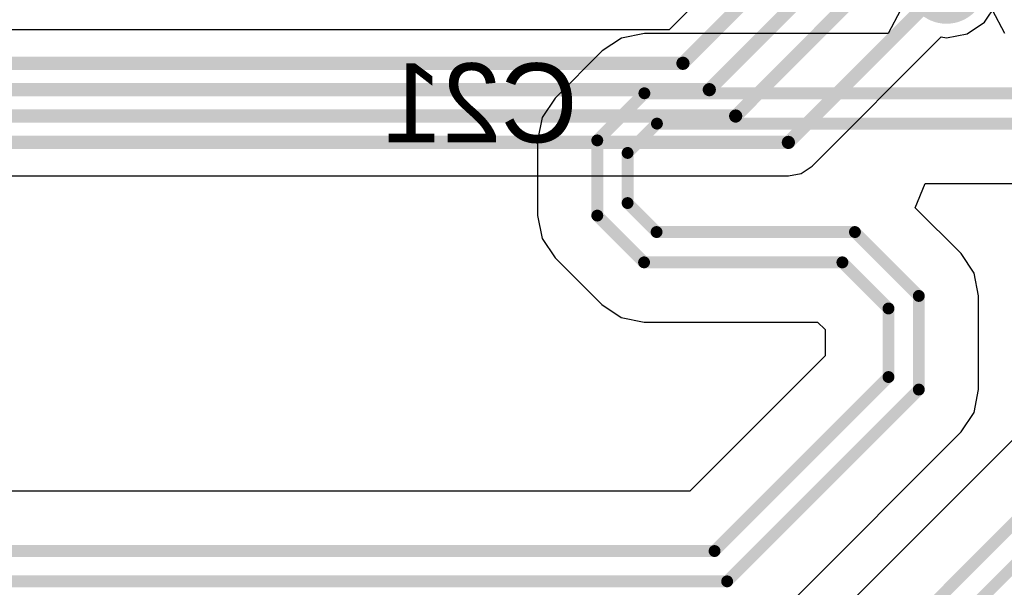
# Model space of a CAD drawing. Header units: millimetres. Extents: x 1.4 to 10.4, y 0 to 10.9.
# Tile 145 of 177: x 7.688 to 8.062, y 4.366 to 4.582. Entities that reach past the tile are written whole.
import ezdxf

# ---------------------------------------------------------------- set-up
doc = ezdxf.new("R2010")
doc.units = ezdxf.units.MM
doc.header["$MEASUREMENT"] = 0
for name, color, linetype in [('BottomLayer', 5, 'Continuous'), ('BottomOverlay', 54, 'Continuous'), ('InternalPlane1', 76, 'Continuous'), ('InternalPlane2', 16, 'Continuous'), ('TopLayer', 1, 'Continuous')]:
    doc.layers.add(name, color=color, linetype=linetype)

msp = doc.modelspace()

# ---------------------------------------------------------------- linework, layer by layer
at = {"layer": 'BottomLayer'}
for p, q in [((7.99726, 4.64028), (7.93472, 4.57774)), ((8.05442, 4.58058), (8.05884, 4.5872)), ((7.93472, 4.57774), (7.64383, 4.57774)), ((8.0478, 4.57616), (8.05442, 4.58058)), ((7.98901, 4.52599), (8.03802, 4.575)), ((8.03802, 4.575), (8.04, 4.57461)), ((8.04, 4.57461), (8.0478, 4.57616)), ((7.98488, 4.52323), (7.98901, 4.52599)), ((6.96313, 4.52226), (7.98, 4.52226)), ((7.98, 4.52226), (7.98488, 4.52323))]:
    msp.add_line(p, q, dxfattribs=at)
at = {"layer": 'BottomLayer', "const_width": 0.005}
for points in [[(7.95, 4.555), (8.11, 4.715)], [(7.96, 4.545), (8.12, 4.705)], [(7.94, 4.565), (8.01, 4.635)], [(7.98, 4.535), (8.04, 4.595)], [(6.79, 4.565), (7.94, 4.565)], [(6.81, 4.555), (7.95, 4.555)], [(6.83, 4.545), (7.96, 4.545)], [(6.85, 4.535), (7.98, 4.535)]]:
    msp.add_lwpolyline(points, dxfattribs=at)
at = {"layer": 'BottomLayer', "const_width": 0.0025}
for points in [[(7.93875, 4.565, 1), (7.94125, 4.565, 1)], [(7.93875, 4.565, 1), (7.94125, 4.565, 1)], [(7.94875, 4.555, 1), (7.95125, 4.555, 1)], [(7.94875, 4.555, 1), (7.95125, 4.555, 1)], [(7.95875, 4.545, 1), (7.96125, 4.545, 1)], [(7.95875, 4.545, 1), (7.96125, 4.545, 1)], [(7.97875, 4.535, 1), (7.98125, 4.535, 1)], [(7.97875, 4.535, 1), (7.98125, 4.535, 1)]]:
    msp.add_lwpolyline(points, format="xyb", close=True, dxfattribs=at)
at = {"layer": 'InternalPlane1', "const_width": 0.015}
msp.add_lwpolyline([(8.0325, 4.595, 1), (8.0475, 4.595, 1)], format="xyb", close=True, dxfattribs=at)
at = {"layer": 'InternalPlane2', "const_width": 0.015}
msp.add_lwpolyline([(8.0325, 4.595, 1), (8.0475, 4.595, 1)], format="xyb", close=True, dxfattribs=at)
at = {"layer": 'TopLayer'}
for p, q in [((8.02254, 4.58514), (8.01782, 4.57632)), ((8.06218, 4.57632), (8.05746, 4.58514)), ((7.91669, 4.57459), (7.90933, 4.56967)), ((7.92537, 4.57632), (7.91669, 4.57459)), ((8.01782, 4.57632), (7.92537, 4.57632)), ((7.90933, 4.56967), (7.89146, 4.5518)), ((7.90933, 4.56967), (7.90933, 4.56967)), ((7.89146, 4.5518), (7.88654, 4.54444)), ((7.88654, 4.54444), (7.88481, 4.53576)), ((7.88481, 4.53576), (7.88481, 4.53576)), ((7.88481, 4.53576), (7.88481, 4.50724)), ((8.17546, 4.53254), (7.9956, 4.35269)), ((8.02814, 4.51021), (8.03197, 4.51945)), ((8.03197, 4.51945), (8.13713, 4.51945)), ((8.04554, 4.4928), (8.02814, 4.51021)), ((7.88481, 4.50724), (7.88481, 4.50724)), ((7.88481, 4.50724), (7.88654, 4.49856)), ((7.88654, 4.49856), (7.89146, 4.4912)), ((7.89146, 4.4912), (7.9092, 4.47346)), ((8.05046, 4.48544), (8.04554, 4.4928)), ((8.04554, 4.4928), (8.04554, 4.4928)), ((8.05219, 4.47676), (8.05046, 4.48544)), ((8.05219, 4.44124), (8.05219, 4.47676)), ((7.9092, 4.47346), (7.9092, 4.47346)), ((7.9092, 4.47346), (7.91655, 4.46854)), ((7.91655, 4.46854), (7.91655, 4.46854)), ((7.91655, 4.46854), (7.91656, 4.46854)), ((7.91656, 4.46854), (7.91656, 4.46854)), ((7.91656, 4.46854), (7.91656, 4.46854)), ((7.91656, 4.46854), (7.91656, 4.46854)), ((7.91656, 4.46854), (7.92524, 4.46681)), ((7.92524, 4.46681), (7.9911, 4.46681)), ((7.9911, 4.46681), (7.99392, 4.464)), ((7.99392, 4.464), (7.99392, 4.454)), ((7.99392, 4.454), (7.9426, 4.40269)), ((8.05046, 4.43256), (8.05219, 4.44124)), ((8.05219, 4.44124), (8.05219, 4.44124)), ((8.04554, 4.4252), (8.05046, 4.43256)), ((7.98227, 4.36192), (8.04554, 4.4252)), ((8.04554, 4.4252), (8.04554, 4.4252)), ((7.9426, 4.40269), (6.5344, 4.40269))]:
    msp.add_line(p, q, dxfattribs=at)
at = {"layer": 'TopLayer', "const_width": 0.0045}
for points in [[(7.9075, 4.53576), (7.92537, 4.55363)], [(7.92537, 4.55363), (8.13237, 4.55363)], [(7.919, 4.531), (7.93013, 4.54213)], [(7.93013, 4.54213), (8.13713, 4.54213)], [(7.9075, 4.50724), (7.9075, 4.53576)], [(7.919, 4.512), (7.919, 4.531)], [(8.005, 4.33), (8.1915, 4.5165)], [(7.919, 4.512), (7.93, 4.501)], [(7.9075, 4.50724), (7.92524, 4.4895)], [(8.00976, 4.3185), (8.19626, 4.505)], [(7.93, 4.501), (8.00526, 4.501)], [(8.00526, 4.501), (8.0295, 4.47676)], [(7.92524, 4.4895), (8.0005, 4.4895)], [(8.0005, 4.4895), (8.018, 4.472)], [(8.0295, 4.44124), (8.0295, 4.47676)], [(8.018, 4.446), (8.018, 4.472)], [(7.952, 4.38), (8.018, 4.446)], [(7.95676, 4.3685), (8.0295, 4.44124)], [(6.525, 4.38), (7.952, 4.38)], [(6.52024, 4.3685), (7.95676, 4.3685)]]:
    msp.add_lwpolyline(points, dxfattribs=at)
at = {"layer": 'TopLayer', "const_width": 0.00225}
for points in [[(7.92424, 4.55363, 1), (7.92649, 4.55363, 1)], [(7.92424, 4.55363, 1), (7.92649, 4.55363, 1)], [(7.92901, 4.54213, 1), (7.93126, 4.54213, 1)], [(7.92901, 4.54213, 1), (7.93126, 4.54213, 1)], [(7.90637, 4.53576, 1), (7.90862, 4.53576, 1)], [(7.90637, 4.53576, 1), (7.90862, 4.53576, 1)], [(7.91788, 4.531, 1), (7.92012, 4.531, 1)], [(7.91788, 4.531, 1), (7.92012, 4.531, 1)], [(7.91788, 4.512, 1), (7.92012, 4.512, 1)], [(7.91788, 4.512, 1), (7.92012, 4.512, 1)], [(7.90637, 4.50724, 1), (7.90862, 4.50724, 1)], [(7.90637, 4.50724, 1), (7.90862, 4.50724, 1)], [(7.92887, 4.501, 1), (7.93112, 4.501, 1)], [(7.92887, 4.501, 1), (7.93112, 4.501, 1)], [(8.00414, 4.501, 1), (8.00639, 4.501, 1)], [(8.00414, 4.501, 1), (8.00639, 4.501, 1)], [(7.92411, 4.4895, 1), (7.92636, 4.4895, 1)], [(7.92411, 4.4895, 1), (7.92636, 4.4895, 1)], [(7.99937, 4.4895, 1), (8.00163, 4.4895, 1)], [(7.99937, 4.4895, 1), (8.00163, 4.4895, 1)], [(8.02838, 4.47676, 1), (8.03063, 4.47676, 1)], [(8.02838, 4.47676, 1), (8.03063, 4.47676, 1)], [(8.01688, 4.472, 1), (8.01913, 4.472, 1)], [(8.01688, 4.472, 1), (8.01913, 4.472, 1)], [(8.01688, 4.446, 1), (8.01913, 4.446, 1)], [(8.01688, 4.446, 1), (8.01913, 4.446, 1)], [(8.02838, 4.44124, 1), (8.03063, 4.44124, 1)], [(8.02838, 4.44124, 1), (8.03063, 4.44124, 1)], [(7.95087, 4.38, 1), (7.95312, 4.38, 1)], [(7.95087, 4.38, 1), (7.95312, 4.38, 1)], [(7.95564, 4.3685, 1), (7.95789, 4.3685, 1)], [(7.95564, 4.3685, 1), (7.95789, 4.3685, 1)]]:
    msp.add_lwpolyline(points, format="xyb", close=True, dxfattribs=at)

# ---------------------------------------------------------------- texts
at = {"layer": 'BottomOverlay', "text_generation_flag": 2}
msp.add_text('C21', height=0.03, rotation=360, dxfattribs=at).set_placement((7.9, 4.535))

doc.saveas('drawing.dxf')
